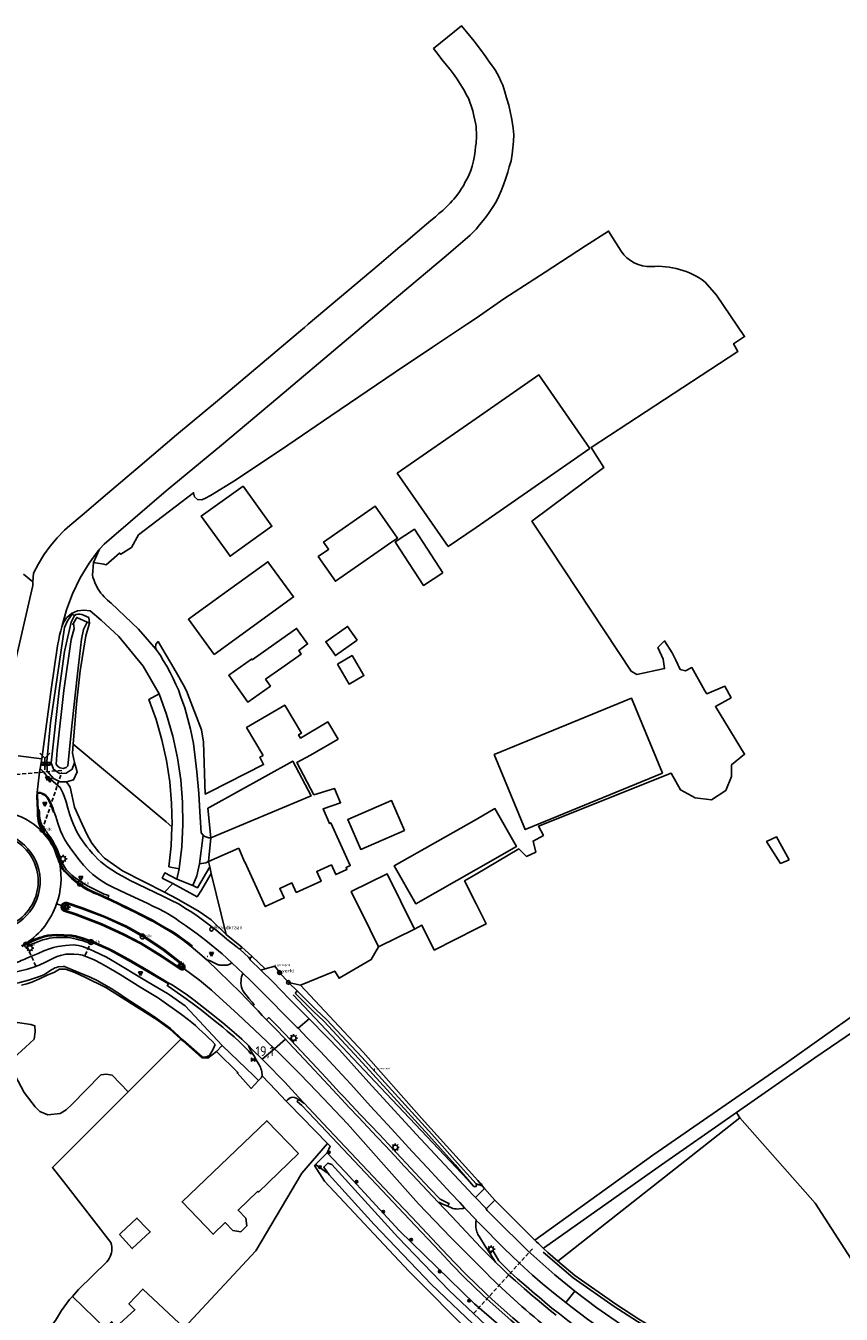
# Model space of a CAD drawing. Header units: metres. Extents: x 121613 to 124518, y 449573 to 453879.
# Tile 70 of 71: x 122886 to 123092, y 452307 to 452632. Entities that reach past the tile are written whole.
import ezdxf

# ---------------------------------------------------------------- set-up
doc = ezdxf.new("R2010")
doc.units = ezdxf.units.M
doc.header["$LTSCALE"] = 4
doc.linetypes.add('STIPPELFIJN', pattern=[0.375, 0.25, -0.125])
doc.layers.get('0').update_dxf_attribs({"linetype": 'CONTINUOUS'})
for name, color, linetype in [('G_BTD', 3, 'CONTINUOUS'), ('G_OTD', 32, 'CONTINUOUS'), ('G_OWG', 6, 'CONTINUOUS'), ('G_OWT', 6, 'CONTINUOUS'), ('G_WGD', 7, 'CONTINUOUS'), ('G_WGI', 1, 'CONTINUOUS'), ('G_WTD', 5, 'CONTINUOUS'), ('LKWDUP', 5, 'CONTINUOUS'), ('LSHD', 3, 'CONTINUOUS'), ('LVGO', 3, 'CONTINUOUS'), ('PPALHM', 10, 'CONTINUOUS'), ('PVGO', 102, 'CONTINUOUS')]:
    doc.layers.add(name, color=color, linetype=linetype)
for name, color, linetype, true_color in [('PBRD', 7, 'CONTINUOUS', 0xbd2877), ('PPAL', 7, 'CONTINUOUS', 0xbd2877), ('PPUT', 7, 'CONTINUOUS', 0xbd2877)]:
    doc.layers.add(name, color=color, linetype=linetype, true_color=true_color)
doc.styles.add('ISO', font='ISO')
doc.styles.get("Standard").update_dxf_attribs({"font": 'ISO'})
doc.linetypes.add('HAAG', pattern='A,0.25,-0.25,[151,BLOK.SHX,S=0.25,R=0,X=0,Y=0],-0.25,0.25', length=1)

# ---------------------------------------------------------------- blocks, each defined once
blk = doc.blocks.new('kolk')
at = {"color": 0}
blk.add_circle((0, 0), 0.6, dxfattribs=at)
at = {"color": 0, "linetype": 'Continuous', "style": 'ISO'}
blk.add_attdef('KOLK', (-0.04, -0.26), '', height=0.8, dxfattribs=at)
blk = doc.blocks.new('brandkraan')
at = {"color": 0}
blk.add_circle((0, 0), 0.45, dxfattribs=at)
at = {"color": 0, "style": 'ISO'}
blk.add_attdef('BRANDKRAAN', (0.7, 0), '', height=0.9, dxfattribs=at)
blk = doc.blocks.new('boom')
at = {"color": 0}
for radius in [0.315, 0.225, 0.135]:
    blk.add_circle((0, 0), radius, dxfattribs=at)
blk = doc.blocks.new('lichtmast')
at = {"color": 0}
for p, q in [((-0.6, 0), (-1, 0)), ((-0.71, 0.71), (-0.42, 0.42)), ((0, 0.6), (0, 1)), ((0.42, 0.42), (0.71, 0.71)), ((0.6, 0), (1, 0)), ((-0.42, -0.42), (-0.71, -0.71)), ((0, -0.6), (0, -1)), ((0.42, -0.42), (0.71, -0.71))]:
    blk.add_line(p, q, dxfattribs=at)
blk.add_circle((0, 0), 0.6, dxfattribs=at)
blk = doc.blocks.new('verkeersbord')
at = {"color": 0}
for p, q in [((0.5, 0.32), (-0.5, 0.32)), ((-0.5, 0.32), (0, -0.6)), ((0, -0.6), (0.5, 0.32))]:
    blk.add_line(p, q, dxfattribs=at)
blk = doc.blocks.new('verkeersbord-pl')
at = {"linetype": 'Continuous'}
blk.add_circle((0, 0), 0.03, dxfattribs=at)
blk = doc.blocks.new('grensmarkering')
at = {"linetype": 'ByBlock', "lineweight": -2}
h = blk.add_hatch(color=0, dxfattribs=at)
h.dxf.hatch_style = 1
h.paths.add_polyline_path([(0.09, 0.55, 0.219912), (0.05, 0.61, -0.457379), (0.04, 0.66, 2.245674), (-0.04, 0.66, -0.457379), (-0.05, 0.61, 0.219912), (-0.09, 0.55), (-0.15, 0.04), (-0.18, 0.04), (-0.18, 0.01, 0.018367), (-0.1, 0, -0.954633), (0.1, 0, 0.018367), (0.18, 0.01), (0.18, 0.04), (0.15, 0.04)])
at = {"linetype": 'ByBlock', "lineweight": -2, "true_color": 0x681648}
h = blk.add_hatch(color=219, dxfattribs=at)
h.dxf.hatch_style = 1
h.paths.add_polyline_path([(0.1, 0, 1), (-0.1, 0, 1)])
at = {"linetype": 'ByBlock', "lineweight": -2}
h = blk.add_hatch(color=0, dxfattribs=at)
h.dxf.hatch_style = 1
h.paths.add_polyline_path([(0.18, -0.04, -0.022381), (0.08, -0.06, -0.528879), (-0.08, -0.06, -0.022381), (-0.18, -0.04), (-0.18, -0.13, 0.083333), (0.18, -0.13)])
at = {"color": 0, "linetype": 'ByBlock', "lineweight": -2}
blk.add_attdef('GRENSMARKERING', (0.5, 0.35), '', height=0.5, dxfattribs=at)
blk = doc.blocks.new('verklikker')
at = {"color": 0}
blk.add_circle((0, 0), 0.45, dxfattribs=at)
at = {"color": 0, "style": 'ISO'}
blk.add_attdef('VERKLIKKER', (0.7, 0), '', height=0.9, dxfattribs=at)
blk = doc.blocks.new('plaatsnaam')
at = {"color": 0}
blk.add_line((-0.69, 0), (0.69, 0), dxfattribs=at)
for points in [[(-1.05, 0.35), (1.05, 0.35), (1.05, -0.35), (-1.05, -0.35)], [(-0.99, 0.29), (0.99, 0.29), (0.99, -0.29), (-0.99, -0.29)]]:
    blk.add_lwpolyline(points, close=True, dxfattribs=at)
blk = doc.blocks.new('verkeersteller')
at = {"color": 0}
blk.add_circle((0, 0), 0.45, dxfattribs=at)
blk = doc.blocks.new('kilometerpaal')
at = {"color": 0}
for p, q in [((-0.44, 0.44), (0.44, -0.44)), ((-0.44, -0.44), (-0.44, 0.44)), ((0.44, 0.44), (-0.44, -0.44)), ((0.44, -0.44), (0.44, 0.44))]:
    blk.add_line(p, q, dxfattribs=at)
at = {"color": 0, "style": 'ISO'}
blk.add_attdef('KILOMETERPAAL', (0.59, 0.87), '', height=2.5, dxfattribs=at)
blk = doc.blocks.new('wegwijzer')
at = {"color": 0}
for q in [(-0.42, 1.42), (0.42, 1.42), (0, 0)]:
    blk.add_line((0, 1), q, dxfattribs=at)

msp = doc.modelspace()

# ---------------------------------------------------------------- linework, layer by layer
at = {"layer": 'G_BTD', "linetype": 'Continuous', "transparency": 33554687}
for points in [[(122898.212, 452483.626), (122898.743, 452483.303)], [(122923.343, 452430.017), (122923.367, 452430.598), (122923.245, 452435.98), (122922.776, 452441.354), (122921.961, 452446.686), (122920.807, 452451.944), (122919.325, 452457.096), (122917.527, 452462.111), (122920.105, 452463.52)], [(122923.343, 452430.017), (122921.886, 452431.237), (122898.451, 452450.882)], [(122896.722, 452441.319), (122898.526, 452441.887), (122899.462, 452443.856), (122898.77, 452446.177)], [(122923.343, 452430.017), (122923.144, 452425.242), (122922.583, 452419.944), (122925.193, 452419.414)], [(123078.909, 452421.67), (123076.792, 452420.788), (123073.264, 452426.256), (123075.734, 452427.491), (123078.909, 452421.67)], [(122921.504, 452413.487), (122923.542, 452415.667)], [(122975.391, 452399.736), (122975.43, 452399.755), (122984.473, 452404.221)], [(123118.189, 452398.762), (123114.24, 452396.03), (123078.28, 452370.49), (123044.56, 452347.23), (123014.825, 452325.771)], [(122955.751, 452390.077), (122971.552, 452373.198), (122986.245, 452356.507), (123000.42, 452340.777)], [(122860.989, 452384.448), (122868.29, 452381.588), (122876.535, 452380.244), (122884.421, 452380.692), (122887.736, 452380.154), (122888.812, 452379.795), (122888.902, 452378.272), (122888.633, 452376.48), (122886.392, 452374.419), (122883.525, 452371.73), (122883.614, 452369.49), (122883.793, 452367.249), (122886.124, 452363.038), (122888.902, 452359.363), (122890.067, 452358.198), (122892.038, 452357.392), (122895.164, 452357.687), (122896.641, 452358.655), (122898.131, 452360.007), (122905.391, 452367.429), (122906.735, 452367.608), (122908.258, 452367.339), (122912.342, 452363.175)], [(123017.023, 452323.695), (123017.11, 452323.82), (123017.23, 452323.94), (123045.88, 452344.21), (123065.63, 452357.983)], [(123066.545, 452356.618), (123020.626, 452320.503)], [(123000.42, 452340.777), (123001.269, 452339.939), (123001.442, 452339.721), (123001.586, 452339.483)], [(122877.11, 452280.85), (122871.98, 452286.08), (122872.29, 452286.28), (122879.28, 452291.9), (122883.86, 452295.81), (122888.16, 452299.95), (122890.03, 452301.48), (122892.03, 452303.06), (122893.97, 452305.5), (122895.53, 452308.05), (122897.53, 452310.78), (122898.241, 452311.59)]]:
    msp.add_lwpolyline(points, dxfattribs=at)
at = {"layer": 'G_OTD', "linetype": 'Continuous', "transparency": 33554687}
for points in [[(123036.549, 452575.178), (123035.412, 452576.993), (123033.396, 452580.212), (123027.612, 452576.527), (123017.41, 452569.9), (123006.98, 452563.12), (123000, 452558.28), (122997.88, 452556.81), (122989.31, 452551.12), (122979.64, 452544.63), (122963.42, 452533.66), (122952.56, 452526.28), (122939.35, 452517.44), (122933.06, 452513.58), (122931.76, 452512.87), (122930.855, 452512.415), (122929.806, 452512.554), (122929.069, 452513.201), (122928.795, 452514.224), (122914.925, 452503.611), (122913.128, 452500.456), (122910.444, 452498.713), (122910.127, 452499.037), (122906.78, 452496.08), (122906.132, 452496.196), (122903.535, 452496.663)], [(123057.645, 452464.324), (123054.409, 452470.149), (123052.8, 452469.359), (123051.501, 452469.628), (123050.347, 452472.008), (123049.441, 452473.878), (123047.553, 452476.898), (123045.833, 452475.178), (123047.178, 452472.263), (123047.553, 452469.886), (123040.542, 452468.431), (123039.086, 452469.225), (123018.775, 452500), (123014.109, 452507.07), (123032.223, 452520.613), (123029.046, 452525.664), (123066.031, 452549.899), (123064.909, 452551.801), (123067.702, 452553.615), (123060.648, 452564.025), (123057.732, 452567.379)], [(123028.706, 452525.441), (123000, 452505.497), (122993.017, 452500.645), (122980.151, 452519.165), (123000, 452532.955), (123015.84, 452543.958), (123028.706, 452525.441)], [(122936.724, 452500), (122930.746, 452508.359), (122941.287, 452515.894), (122948.524, 452505.778), (122940.446, 452500), (122937.983, 452498.239), (122936.724, 452500)], [(122962.823, 452499.96), (122962.795, 452500), (122961.555, 452501.783), (122974.596, 452510.847), (122980.19, 452502.801), (122978.48, 452501.612), (122976.161, 452500), (122964.564, 452491.94), (122960.239, 452498.163), (122962.823, 452499.96)], [(122991.618, 452494.066), (122986.736, 452490.884), (122980.797, 452500), (122979.598, 452501.84), (122984.481, 452505.021), (122987.752, 452500), (122991.618, 452494.066)], [(122933.976, 452473.427), (122927.504, 452482.345), (122936.047, 452488.545), (122947.527, 452496.856), (122953.988, 452487.954), (122933.976, 452473.427)], [(122946.946, 452467.218), (122948.174, 452465.481), (122942.449, 452461.437), (122937.646, 452468.234), (122943.402, 452472.302), (122943.536, 452472.113), (122952.491, 452478.447), (122954.756, 452480.017), (122957.553, 452476.106), (122955.322, 452474.44), (122955.936, 452473.572), (122951.053, 452470.121), (122946.946, 452467.218)], [(122970.069, 452477.063), (122964.532, 452473.189), (122962.102, 452476.663), (122967.639, 452480.537), (122970.069, 452477.063)], [(122919.346, 452474.702), (122919.16, 452475.18), (122919.32, 452476.08), (122919.837, 452476.702), (122921.62, 452473.72), (122923.26, 452471.03), (122924.74, 452468.4), (122925.85, 452466.44), (122926.62, 452465.1), (122927.17, 452463.89), (122927.28, 452463.602), (122930.777, 452454.461), (122931.333, 452451.323), (122931.736, 452438.262), (122932.923, 452438.86), (122946.456, 452445.682), (122945.527, 452447.525), (122946.331, 452447.949)], [(122965.058, 452470.996), (122968.772, 452473.177), (122971.721, 452468.154), (122968.008, 452465.974), (122965.058, 452470.996)], [(123057.645, 452464.324), (123058.144, 452463.552), (123062.725, 452465.437), (123064.313, 452462.527), (123060.344, 452460.329), (123067.718, 452448.281), (123064.411, 452445.635), (123064.411, 452442.725), (123062.956, 452439.153), (123059.384, 452436.772), (123055.202, 452437.269), (123051.579, 452439.285), (123049.198, 452443.519), (123015.751, 452430.165), (123016.996, 452427.844), (123014.364, 452426.408), (123015.056, 452423.611), (123012.763, 452422.552), (123010.752, 452424.437), (123000, 452418.069), (122997.126, 452416.367), (123000, 452410.618), (123002.549, 452405.519), (123000, 452404.231), (122989.453, 452398.904), (122986.366, 452405.156), (122984.473, 452404.221)], [(123046.981, 452443.541), (123012.401, 452429.293), (123004.608, 452448.198), (123039.186, 452462.446), (123046.981, 452443.541)], [(122946.331, 452447.949), (122942.157, 452455.014), (122951.801, 452460.711), (122955.975, 452453.645), (122955.279, 452453.234), (122955.777, 452452.39), (122962.673, 452456.444), (122965.208, 452452.132)], [(122965.208, 452452.132), (122958.313, 452448.077), (122954.844, 452446.225), (122959.135, 452438.069), (122964.315, 452439.693), (122965.857, 452436.081), (122961.447, 452434.526), (122963.036, 452430.858), (122963.382, 452431.015), (122968.289, 452420.203), (122967.243, 452419.729), (122967.464, 452419.242), (122964.65, 452417.964), (122963.554, 452420.38), (122959.836, 452418.693), (122960.932, 452416.277), (122954.668, 452413.435), (122953.572, 452415.85), (122950.531, 452414.47), (122951.627, 452412.055), (122946.846, 452409.885), (122941.718, 452421.184), (122941.643, 452421.149), (122940.178, 452424.594)], [(122933.13, 452427.22), (122958.418, 452437.77), (122953.786, 452446.57), (122932.891, 452434.993), (122932.363, 452434.7), (122933.13, 452427.22)], [(122981.948, 452429.085), (122970.927, 452424.312), (122967.672, 452431.827), (122978.702, 452436.604), (122981.948, 452429.085)], [(123000, 452419.236), (122984.8, 452410.609), (122979.372, 452420.176), (123000, 452431.883), (123004.768, 452434.588), (123010.195, 452425.021), (123000, 452419.236)], [(122932.552, 452421.227), (122940.178, 452424.594)], [(122932.861, 452419.944), (122929.753, 452414.649), (122928.639, 452415.221)], [(122932.861, 452419.944), (122932.552, 452421.227)], [(122932.861, 452419.944), (122933.27, 452418.251)], [(122923.542, 452415.667), (122920.904, 452417.091), (122921.531, 452418.39), (122924.56, 452416.756)], [(122923.542, 452415.667), (122929.664, 452412.363), (122930.829, 452413.999), (122933.27, 452418.251)], [(122936.986, 452402.845), (122933.27, 452418.251)], [(122975.391, 452399.736), (122973.296, 452403.979), (122968.524, 452413.645), (122977.606, 452418.129), (122984.473, 452404.221)], [(122975.391, 452399.736), (122973.591, 452396.517), (122965.473, 452391.795), (122964.403, 452393.634), (122955.751, 452390.077)], [(123065.63, 452357.983), (123085.4, 452371.77), (123117.04, 452393.22), (123118, 452393.857)], [(122955.751, 452390.077), (122952.699, 452390.762)], [(122925.625, 452376.44), (122912.342, 452363.175)], [(122945.183, 452366.006), (122943.324, 452364.016), (122939.75, 452367.919), (122940.002, 452368.001), (122934.59, 452373.326)], [(122912.342, 452363.175), (122909.859, 452360.695), (122897.952, 452348.804), (122893.208, 452344.066), (122896.58, 452339.78), (122907.9, 452325.19), (122908.07, 452324.59), (122908.15, 452324.09), (122908.18, 452323.58), (122908.15, 452323.07), (122908.08, 452322.57), (122907.94, 452322.08), (122907.76, 452321.61), (122907.53, 452321.16), (122907.25, 452320.73), (122906.93, 452320.34), (122899.76, 452313.32), (122898.241, 452311.59)], [(123065.63, 452357.983), (123066.545, 452356.618)], [(122955.25, 452347.578), (122945.145, 452337.901), (122944.978, 452338.078), (122940.032, 452333.339), (122941.969, 452331.317), (122942.214, 452329.336), (122940.704, 452327.891), (122938.717, 452328.215), (122936.801, 452330.215), (122933.718, 452327.265), (122925.916, 452335.412), (122947.298, 452355.883), (122955.25, 452347.578)], [(123066.545, 452356.618), (123085.495, 452335.071), (123096.138, 452318.544), (123107.301, 452302.709), (123090.046, 452282.335)], [(122898.241, 452311.59), (122906.578, 452303.512), (122908.146, 452305.17), (122909.222, 452303.825), (122914.016, 452308.216), (122912.492, 452309.695), (122915.987, 452313.414), (122926.383, 452303.646), (122944.485, 452323.092), (122956.045, 452342.628), (122962.553, 452350.148)], [(122910.09, 452327.228), (122910.449, 452327.561), (122914.5, 452331.323), (122917.004, 452328.741), (122917.86, 452327.858), (122913.345, 452323.658), (122910.09, 452327.228)]]:
    msp.add_lwpolyline(points, dxfattribs=at)
for points in [[(123044.179, 452571.267, -0.2617499), (123036.549, 452575.178)], [(123057.732, 452567.379, 0.1845937), (123044.179, 452571.267)]]:
    msp.add_lwpolyline(points, format="xyb", dxfattribs=at)
at = {"layer": 'G_OWG', "linetype": 'Continuous', "transparency": 33554687}
for points in [[(122885.912, 452493.714), (122888.3, 452491.777)], [(122898.212, 452483.626), (122897.003, 452481.922), (122896.238, 452480.255), (122892.741, 452456.184), (122891.776, 452446.508), (122891.867, 452444.071), (122893.48, 452442.166), (122895.129, 452441.319), (122896.722, 452441.319)], [(122897.989, 452483.762), (122898.212, 452483.626)], [(122893.649, 452433.691), (122893.453, 452433.712), (122893.181, 452434.578), (122892.963, 452435.207), (122892.367, 452436.421), (122892.138, 452436.891), (122891.861, 452437.299), (122891.605, 452437.582), (122891.181, 452437.949), (122890.829, 452438.183), (122890.457, 452438.378), (122890.122, 452438.472), (122889.799, 452438.513), (122889.536, 452438.485), (122889.49, 452438.349), (122889.459, 452437.942), (122889.599, 452434.244), (122889.687, 452434.252)], [(122898.808, 452434.961), (122897.666, 452439.964), (122896.722, 452441.319)], [(122889.687, 452434.252), (122889.658, 452433.56), (122889.678, 452432.993), (122889.765, 452432.192), (122889.858, 452431.671), (122890.034, 452430.965), (122890.359, 452430.029), (122890.623, 452429.438), (122890.906, 452428.931), (122891.223, 452428.49), (122891.594, 452428.036), (122892.183, 452427.309), (122892.625, 452426.694), (122893.2, 452425.781), (122893.638, 452424.97), (122894.11, 452423.931), (122894.417, 452423.111)], [(122889.687, 452434.252), (122889.877, 452434.264), (122889.915, 452433.615), (122889.983, 452432.737), (122890.032, 452432.21), (122890.295, 452431.117), (122890.657, 452430.229), (122890.95, 452429.61), (122891.292, 452429.151), (122891.702, 452428.703), (122892.122, 452428.088), (122892.63, 452427.483), (122893.237, 452426.572), (122893.568, 452425.957), (122893.891, 452425.303), (122894.291, 452424.513), (122894.653, 452423.691), (122894.887, 452422.939), (122895.141, 452422.207), (122895.454, 452421.358), (122895.904, 452420.486), (122896.255, 452419.891), (122896.685, 452419.257), (122897.095, 452418.827), (122897.495, 452418.369), (122898.102, 452417.83), (122898.619, 452417.381), (122899.664, 452416.669), (122901.023, 452415.73), (122902.058, 452415.135), (122903.358, 452414.45), (122904.393, 452413.933), (122905.232, 452413.543), (122906.296, 452413.055), (122907.4, 452412.645), (122907.185, 452411.996)], [(122921.504, 452413.487), (122910.855, 452418.885), (122906.352, 452422.124), (122904.951, 452423.567), (122903.158, 452425.847), (122902.064, 452427.807), (122900.686, 452430.657), (122898.808, 452434.961)], [(122905.129, 452412.962), (122904.566, 452413.211), (122903.374, 452413.713), (122902.211, 452414.282), (122901.373, 452414.745), (122900.601, 452415.249), (122899.806, 452415.838), (122899.129, 452416.377), (122898.483, 452416.925), (122897.608, 452417.721), (122897.078, 452418.219), (122896.766, 452418.535), (122896.422, 452418.882), (122896.327, 452418.997), (122896.034, 452419.353), (122895.764, 452419.804), (122895.264, 452420.8), (122894.923, 452421.634), (122894.417, 452423.111)], [(122907.185, 452411.996), (122905.129, 452412.962)], [(122921.504, 452413.487), (122924.528, 452411.955), (122930.181, 452408.681), (122933.225, 452406.522), (122936.986, 452402.845)], [(122907.185, 452411.996), (122907.947, 452411.638)], [(122907.947, 452411.638), (122912.435, 452409.5), (122918.324, 452406.513), (122920.284, 452405.406), (122922.06, 452404.378), (122923.721, 452403.408), (122924.85, 452402.678), (122926.172, 452401.701), (122927.329, 452400.822), (122928.401, 452400.008), (122928.216, 452399.814)], [(122936.986, 452402.845), (122940.944, 452399.633)], [(122903.083, 452401.19), (122902.791, 452400.572), (122901.595, 452400.966), (122900.738, 452401.32), (122900.195, 452401.431), (122899.306, 452401.64), (122898.541, 452401.872), (122897.861, 452401.987), (122896.887, 452402.096), (122896.184, 452402.096), (122895.244, 452402.12), (122894.209, 452402.081), (122893.25, 452402.027), (122892.509, 452401.904), (122891.597, 452401.687), (122890.762, 452401.51), (122889.533, 452400.977), (122887.144, 452400.085), (122886.653, 452400.667)], [(122943.513, 452397.382), (122946.822, 452394.146)], [(122946.822, 452394.146), (122945.735, 452393.848)], [(122946.822, 452394.146), (122949.29, 452394.824)], [(122949.29, 452394.824), (122950.568, 452393.175), (122952.699, 452390.762)], [(122943.687, 452372.838), (122943.135, 452372.817), (122942.716, 452373.39), (122940.337, 452375.764), (122938.995, 452376.996), (122937.296, 452378.445), (122936.134, 452379.472), (122933.938, 452381.26), (122930.765, 452383.765), (122928.415, 452385.554), (122926.37, 452387.064), (122922.355, 452389.844), (122922.167, 452389.974), (122922.481, 452390.38)], [(122922.481, 452390.38), (122922.558, 452390.494)], [(122922.599, 452390.578), (122922.558, 452390.494)], [(122955.043, 452388.458), (122952.699, 452390.762)], [(122947.172, 452381.291), (122947.744, 452381.911), (122947.851, 452381.805), (122949.85, 452379.817), (122953.308, 452376.225), (122958.6, 452370.546), (122962.233, 452366.663), (122965.575, 452363.038), (122966.688, 452361.878), (122968.625, 452359.829), (122970.989, 452357.323), (122973.315, 452354.808), (122975.63, 452352.389), (122977.855, 452350.023), (122981.05, 452346.613), (122982.455, 452345.124), (122984.561, 452342.857), (122988.374, 452338.765), (122990.962, 452336.064), (122991.127, 452335.993), (122992.966, 452335.126), (122993.208, 452335.004), (122992.889, 452334.307)], [(122945.183, 452366.006), (122944.017, 452367.195), (122940.028, 452371.016), (122936.038, 452374.838)], [(122946.073, 452367.222), (122945.863, 452366.734), (122945.183, 452366.006)], [(122952.834, 452360.167), (122952.137, 452360.842)], [(123018.337, 452298.715), (123017.852, 452298.121), (123014.993, 452300.294), (123012.23, 452302.61), (123008.763, 452305.561), (123003.555, 452310.208), (123001.727, 452311.907), (122997.031, 452316.471), (122994.003, 452319.552), (122990.854, 452322.882), (122983.203, 452330.985), (122977.713, 452336.852), (122960.87, 452354.664), (122956.117, 452359.76), (122954.914, 452360.715), (122955.229, 452361.236)], [(122962.553, 452350.148), (122952.834, 452360.167)], [(122962.553, 452350.148), (122963.188, 452349.493), (122962.471, 452347.774)], [(122999.999, 452339.947), (123001.586, 452339.483)], [(123002.101, 452338.753), (123001.586, 452339.483)], [(123014.825, 452325.771), (123004.726, 452335.835)], [(123014.825, 452325.771), (123015.275, 452325.346)], [(123015.275, 452325.346), (123015.725, 452324.921), (123016.412, 452324.272)], [(123003.387, 452322.655), (123004.203, 452323.116), (123005.717, 452320.554), (123007.09, 452319.166), (123008.616, 452317.686), (123010.471, 452316.053), (123012.598, 452314.121), (123014.735, 452312.284), (123015.878, 452311.347), (123018.053, 452309.539), (123019.151, 452308.631), (123021.031, 452307.148), (123023.122, 452305.534), (123024.601, 452304.427), (123026.951, 452302.688), (123029.227, 452301.036), (123032.239, 452299.005), (123036.606, 452296.163), (123037.245, 452295.765)], [(123016.412, 452324.272), (123017.023, 452323.695)], [(123017.023, 452323.695), (123018.103, 452322.675), (123020.626, 452320.503)], [(123090.046, 452282.335), (123062.363, 452294.294), (123056.168, 452297.049), (123047.225, 452302.138), (123041.073, 452305.862), (123035.239, 452309.614), (123024.897, 452316.826), (123020.626, 452320.503)]]:
    msp.add_lwpolyline(points, dxfattribs=at)
at = {"layer": 'G_OWT', "linetype": 'Continuous', "transparency": 33554687}
for points in [[(122898.743, 452483.303), (122897.899, 452481.593), (122896.247, 452474.225), (122894.883, 452464.341), (122892.917, 452446.146), (122893.516, 452444.513), (122895.018, 452443.481), (122896.697, 452443.49), (122898.186, 452444.535), (122898.77, 452446.177)], [(122898.743, 452483.303), (122899.162, 452483.506), (122899.629, 452483.624), (122900.115, 452483.643), (122900.589, 452483.561), (122901.023, 452483.391), (122902.385, 452482.773), (122902.538, 452481.34), (122901.664, 452478.146), (122900.21, 452469.334), (122899.264, 452461.029), (122898.451, 452450.882)], [(122898.451, 452450.882), (122898.265, 452448.56), (122898.77, 452446.177)], [(122886.756, 452396.87), (122887.919, 452397.344), (122889.649, 452398.048), (122891.023, 452398.702), (122892.438, 452399.261), (122893.493, 452399.582), (122894.574, 452399.801), (122896.513, 452400.064), (122898.463, 452400.237)], [(122901.062, 452399.696), (122901.644, 452399.498), (122902.22, 452399.281), (122902.922, 452398.99), (122903.613, 452398.673), (122906.813, 452397.086), (122907.872, 452396.502), (122917.341, 452390.822), (122922.255, 452387.962), (122922.742, 452387.646), (122926.684, 452384.836), (122936.038, 452374.838)], [(122925.625, 452376.44), (122922.741, 452379.021), (122919.635, 452381.292), (122906.645, 452389.462), (122901.355, 452392.051), (122898.852, 452393.302), (122896.507, 452394.142), (122895.036, 452394.111), (122893.71, 452393.385), (122891.846, 452392.552), (122889.958, 452391.624), (122888.02, 452390.804), (122886.725, 452390.424), (122885.422, 452390.07)], [(122934.59, 452373.326), (122932.381, 452371.668), (122930.858, 452371.757), (122926.055, 452376.055), (122925.625, 452376.44)], [(122934.59, 452373.326), (122936.038, 452374.838)], [(122998.102, 452300.632), (122999.153, 452301.712), (122983.046, 452317.964), (122961.831, 452340.663), (122959.32, 452344.575), (122959.543, 452344.802), (122962.471, 452347.774)], [(122962.471, 452347.774), (122967.009, 452342.953), (122980.637, 452328.211), (122999.591, 452309.715), (123008.202, 452302.307), (123008.345, 452301.648), (123007.955, 452300.522)]]:
    msp.add_lwpolyline(points, dxfattribs=at)
for points in [[(122898.463, 452400.237, -0.0570216), (122901.062, 452399.696)], [(122882.948, 452395.434, 0.0404348), (122886.756, 452396.87)]]:
    msp.add_lwpolyline(points, format="xyb", dxfattribs=at)
at = {"layer": 'G_WGD', "linetype": 'Continuous', "transparency": 33554687}
for points in [[(122905.039, 452499.997), (122905.045, 452500.005), (122906.23, 452501.28), (122908.093, 452502.874), (122921.9, 452514.69), (122935.82, 452526.25), (122950.05, 452538.21), (122966.74, 452552.26), (122980.46, 452563.9), (122992.51, 452574.01), (122994.95, 452576.07), (122997.892, 452578.627), (122998.54, 452579.19), (122999.55, 452580.22), (123000, 452580.75), (123000.89, 452581.79), (123001.79, 452582.88), (123002.69, 452584.06), (123003.31, 452584.91), (123004.5, 452586.67), (123005.15, 452587.78), (123005.74, 452589.03), (123006.37, 452590.38), (123006.94, 452591.88), (123007.54, 452593.61), (123008, 452595.08), (123008.39, 452596.4), (123008.82, 452597.94), (123009.13, 452599.6), (123009.27, 452601.25), (123009.41, 452602.86), (123009.49, 452604.49), (123009.37, 452606.21), (123008.99, 452608.35), (123008.62, 452610.36), (123008.26, 452611.95), (123007.67, 452613.82), (123007.28, 452615.38), (123006.73, 452617.03), (123006.29, 452618.04), (123005.82, 452619.03), (123005.35, 452619.98), (123004.89, 452620.72), (123004.39, 452621.47), (123003.85, 452622.24), (123003.18, 452623.2), (123002.48, 452624.16), (123001.36, 452625.72), (123000, 452627.44), (122999.5, 452628.08), (122997.62, 452630.45), (122996.334, 452632.001), (122989.281, 452626.247), (122989.88, 452625.48), (122991.73, 452623.04), (122993.44, 452620.95), (122994.47, 452619.64), (122995.27, 452618.56), (122995.89, 452617.43), (122996.69, 452616.25), (122997.16, 452615.39), (122997.61, 452614.54), (122998.08, 452613.71), (122998.44, 452612.77), (122998.77, 452611.77), (122999.21, 452610.51), (122999.47, 452609.3), (122999.71, 452608.21), (122999.94, 452607.09), (123000, 452606.58), (123000.07, 452605.96), (123000.13, 452604.9), (123000.14, 452603.74), (123000.06, 452602.7), (123000, 452602.3), (122999.89, 452601.57), (122999.78, 452600.37), (122999.61, 452599.2), (122999.38, 452597.93), (122999.05, 452596.63), (122998.69, 452595.53), (122998.3, 452594.51), (122997.84, 452593.57), (122997.28, 452592.61), (122996.83, 452591.64), (122996.36, 452590.98), (122995.8, 452590.1), (122995.13, 452589.21), (122994.39, 452588.31), (122994.02, 452587.87), (122993.45, 452587.29), (122992.73, 452586.5), (122992.16, 452585.93), (122991.6, 452585.42), (122990.66, 452584.62), (122989.77, 452583.85), (122988.63, 452582.89), (122986.4, 452581.01), (122982.83, 452577.92), (122982.167, 452577.36), (122980.913, 452576.3), (122975.54, 452571.76), (122957.7, 452556.73), (122956.741, 452555.919), (122955.226, 452554.638), (122946.05, 452546.88), (122935.35, 452537.8), (122924.52, 452528.84), (122915.35, 452521.01), (122907.12, 452514.03), (122900.72, 452508.59), (122897.63, 452505.97), (122896.229, 452504.798), (122894.372, 452502.863), (122892.652, 452500.791), (122891.083, 452498.599), (122889.677, 452496.303), (122888.444, 452493.921)], [(122895.602, 452480.465), (122896.729, 452484.675), (122898.256, 452488.788), (122900.169, 452492.748), (122902.442, 452496.501), (122904.708, 452499.552), (122904.769, 452499.636), (122904.83, 452499.72), (122905.039, 452499.997)], [(122903.535, 452496.663), (122905.039, 452499.997)], [(122888.444, 452493.921), (122888.3, 452491.777)], [(122903.535, 452496.663), (122903.302, 452493.446)], [(122878.23, 452448.756), (122880.085, 452456.098), (122883.271, 452468.872), (122887.796, 452488.705), (122888.235, 452490.817), (122888.3, 452491.777)], [(122920.105, 452463.52), (122916.069, 452470.526), (122909.993, 452478.029), (122905.535, 452482.109), (122902.699, 452484.428), (122901.164, 452484.66), (122899.528, 452484.448), (122897.989, 452483.762)], [(122908.06, 452486.39), (122914.93, 452479.84), (122919.346, 452474.702)], [(122897.989, 452483.762), (122896.738, 452482.686), (122895.886, 452481.388), (122895.602, 452480.465)], [(122895.602, 452480.465), (122895.299, 452479.394), (122895.029, 452478.314), (122894.906, 452477.771), (122894.791, 452477.226), (122894.71, 452476.792), (122894.587, 452476.132), (122894.416, 452475.032), (122892.95, 452465.202), (122890.526, 452447.173)], [(122919.346, 452474.702), (122920.46, 452473.18), (122921.17, 452471.92), (122922.04, 452470.47), (122922.89, 452468.93), (122923.63, 452467.37), (122924.32, 452465.91), (122924.96, 452464.52), (122925.523, 452462.922), (122926.561, 452459.971), (122928.017, 452454.661), (122928.801, 452451.01), (122929.585, 452443.885), (122930.123, 452438.396), (122930.414, 452433.736), (122930.728, 452428.449), (122931.196, 452427.895)], [(122920.105, 452463.52), (122921.996, 452458.28), (122923.548, 452452.891), (122924.746, 452447.388), (122925.579, 452441.805), (122926.039, 452436.179), (122926.125, 452430.548), (122925.841, 452424.947), (122925.193, 452419.414)], [(122890.526, 452447.173), (122884.609, 452447.935)], [(122890.16, 452444.678), (122890.526, 452447.173)], [(122890.16, 452444.678), (122889.974, 452443.767), (122889.331, 452438.658)], [(122890.16, 452444.678), (122890.409, 452444.49), (122890.839, 452443.947), (122891.353, 452443.32), (122891.839, 452442.768), (122892.904, 452441.824), (122894.026, 452440.907), (122894.671, 452440.318), (122895.157, 452439.878), (122895.53, 452439.242), (122895.848, 452438.568), (122896.194, 452437.698), (122896.652, 452436.267), (122897.105, 452434.691), (122897.628, 452433.016), (122898.03, 452431.847), (122898.507, 452430.612), (122898.918, 452429.658), (122899.46, 452428.536), (122900.235, 452427.338), (122901.198, 452425.888), (122901.889, 452424.953), (122902.544, 452424.205), (122903.31, 452423.307), (122903.88, 452422.717), (122904.693, 452421.875), (122905.45, 452421.193), (122906.179, 452420.594), (122907.038, 452419.939), (122908.216, 452419.135), (122909.646, 452418.227), (122910.711, 452417.647), (122911.599, 452417.142), (122912.849, 452416.48), (122921.035, 452412.514), (122922.922, 452411.569), (122925.146, 452410.456), (122926.782, 452409.427), (122928.361, 452408.445), (122929.668, 452407.535), (122932.418, 452405.573), (122934.424, 452404.018), (122937.067, 452401.789), (122937.283, 452401.613), (122939.743, 452399.616), (122940.033, 452399.41), (122940.36, 452399.261), (122940.561, 452399.073)], [(122889.331, 452438.658), (122889.27, 452437.625), (122889.423, 452434.139)], [(122893.649, 452433.691), (122893.587, 452433.889), (122893.364, 452434.587), (122893.136, 452435.206), (122892.879, 452435.818), (122892.551, 452436.531), (122892.296, 452437.02), (122892.165, 452437.258), (122892.102, 452437.363), (122891.878, 452437.633), (122891.593, 452437.931), (122891.224, 452438.19), (122890.823, 452438.406), (122890.547, 452438.516), (122890.16, 452438.612), (122889.793, 452438.645), (122889.331, 452438.658)], [(122893.649, 452433.691), (122894.036, 452432.561), (122894.609, 452430.944), (122895.258, 452429.026), (122895.754, 452427.869), (122896.366, 452426.74), (122897.086, 452425.531), (122898.094, 452424.147), (122899.929, 452421.658), (122901.051, 452420.345), (122902.273, 452419.009), (122903.397, 452417.982), (122905.038, 452416.728), (122906.917, 452415.557), (122908.408, 452414.749), (122911.762, 452413.176), (122917.095, 452410.723), (122918.718, 452409.94), (122919.828, 452409.39), (122921.64, 452408.472), (122922.241, 452408.112), (122922.674, 452407.855), (122923.313, 452407.473), (122924.123, 452406.955), (122925.275, 452406.137), (122926.797, 452405.129), (122929.716, 452403.022), (122931.922, 452401.297), (122936.019, 452398.002), (122938.467, 452395.731)], [(122890.608, 452428.922), (122891.166, 452428.144)], [(122930.327, 452420.693), (122931.196, 452427.895)], [(122933.13, 452427.22), (122932.65, 452427.25), (122932.16, 452427.35), (122931.62, 452427.56), (122931.196, 452427.895)], [(122932.552, 452421.227), (122933.13, 452427.22)], [(122894.18, 452423.03), (122894.502, 452422.088)], [(122895.804, 452419.242), (122896.24, 452418.71), (122896.985, 452417.958), (122897.763, 452417.239)], [(122924.56, 452416.756), (122925.193, 452419.414)], [(122930.327, 452420.693), (122929.59, 452417.608), (122928.639, 452415.221)], [(122932.552, 452421.227), (122931.852, 452420.924), (122930.327, 452420.693)], [(122924.56, 452416.756), (122928.639, 452415.221)], [(122904.637, 452412.917), (122907.362, 452411.633)], [(122894.279, 452410.54), (122895.481, 452410.119)], [(122896.846, 452410.878), (122900.782, 452409.572), (122906.41, 452407.412), (122911.888, 452404.92), (122916.259, 452402.468), (122921.259, 452399.126), (122926.41, 452395.149)], [(122925.575, 452393.998), (122920.584, 452397.316), (122915.517, 452400.467), (122911.015, 452402.797), (122905.562, 452405.303), (122899.006, 452407.781), (122896.149, 452408.708)], [(122918.735, 452406.015), (122923.354, 452403.34), (122924.238, 452402.795), (122926.256, 452401.344), (122928.216, 452399.814)], [(122903.083, 452401.19), (122901.065, 452401.888), (122899.013, 452402.481), (122898.54, 452402.582), (122898.06, 452402.637), (122896.111, 452402.746), (122894.16, 452402.809), (122893.063, 452402.777), (122891.975, 452402.636)], [(122885.39, 452400.018), (122886.653, 452400.667)], [(122922.599, 452390.578), (122917.874, 452393.414), (122913.116, 452396.193), (122908.719, 452398.625), (122907.48, 452399.245), (122904.19, 452400.733), (122903.083, 452401.19)], [(122932.187, 452396.334), (122930.852, 452397.561), (122928.216, 452399.814)], [(122940.944, 452399.633), (122940.561, 452399.073)], [(122940.944, 452399.633), (122943.513, 452397.382)], [(122932.187, 452396.334), (122932.503, 452396.393), (122932.974, 452396.168), (122933.647, 452395.83), (122934.298, 452395.499), (122934.673, 452395.336), (122934.983, 452395.23), (122935.249, 452395.171), (122935.538, 452395.129), (122935.944, 452395.086), (122936.458, 452395.071), (122936.723, 452395.072), (122936.95, 452395.093), (122937.273, 452395.136), (122937.543, 452395.208), (122937.93, 452395.375), (122938.263, 452395.578), (122938.467, 452395.731)], [(122943.843, 452384.878), (122940.588, 452388.218), (122935.065, 452393.566), (122932.187, 452396.334)], [(122940.561, 452399.073), (122942.603, 452397.165), (122942.893, 452396.8), (122942.964, 452396.675)], [(122943.513, 452397.382), (122942.964, 452396.675)], [(122945.735, 452393.848), (122943.089, 452396.454), (122942.964, 452396.675)], [(122926.46, 452394.197), (122930.263, 452391.368), (122933.309, 452388.801), (122940.04, 452382.692), (122945.595, 452377.423), (122949.16, 452374.027)], [(122938.467, 452395.731), (122941.264, 452393.026)], [(122943.843, 452384.878), (122944.054, 452385.13), (122943.544, 452385.751), (122942.71, 452386.73), (122942.27, 452387.263), (122941.708, 452387.927), (122941.509, 452388.204), (122941.224, 452388.712), (122941.065, 452389.056), (122940.878, 452389.526), (122940.799, 452389.978), (122940.728, 452390.666), (122940.753, 452391.264), (122940.812, 452391.693), (122940.906, 452392.155), (122941.023, 452392.556), (122941.15, 452392.842), (122941.264, 452393.026)], [(122955.124, 452379.189), (122954.907, 452379.411), (122951.078, 452383.261), (122948.82, 452385.515), (122943.108, 452391.276), (122941.264, 452393.026)], [(122945.735, 452393.848), (122948.755, 452390.872), (122952.99, 452386.546), (122957.898, 452381.589)], [(122922.599, 452390.578), (122923.255, 452390.201), (122926.886, 452387.786), (122928.948, 452386.264), (122931.309, 452384.467), (122934.493, 452381.952), (122936.708, 452380.149), (122937.878, 452379.115), (122939.583, 452377.661), (122940.944, 452376.411), (122942.617, 452374.812)], [(122947.172, 452381.291), (122946.115, 452382.412), (122945.115, 452383.577), (122943.843, 452384.878)], [(122951.936, 452376.429), (122949.246, 452379.223), (122947.244, 452381.214), (122947.172, 452381.291)], [(122957.898, 452381.589), (122955.124, 452379.189)], [(122999.906, 452336.497), (122999.67, 452336.672), (122999.243, 452337.099), (122984.929, 452352.455), (122972.937, 452365.519), (122965.554, 452373.741), (122962.377, 452377.006), (122957.898, 452381.589)], [(122955.124, 452379.189), (122957.449, 452376.807), (122960.744, 452373.436), (122968.42, 452365.104), (122973.426, 452359.574), (122978.724, 452353.845), (122983.925, 452348.099), (122987.784, 452343.974), (122993.671, 452337.622), (122995.92, 452335.263), (122997.11, 452333.884)], [(122942.617, 452374.812), (122943.684, 452373.792), (122946.124, 452371.399)], [(122942.617, 452374.812), (122942.915, 452374.2), (122943.687, 452372.838)], [(122946.124, 452371.399), (122949.16, 452374.027)], [(122949.16, 452374.027), (122951.936, 452376.429)], [(122949.16, 452374.027), (122950.178, 452373.058), (122955.567, 452367.671), (122959.882, 452363.262), (122967.61, 452355.131), (122976.767, 452344.782), (122985.474, 452334.931), (122993.646, 452326.43), (122997.168, 452322.91), (123001.686, 452318.394)], [(122951.936, 452376.429), (122952.693, 452375.643), (122957.981, 452369.968), (122961.613, 452366.087), (122964.958, 452362.458), (122966.074, 452361.294), (122968.01, 452359.247), (122970.37, 452356.745), (122972.698, 452354.228), (122975.016, 452351.806), (122977.237, 452349.444), (122980.433, 452346.033), (122981.837, 452344.545), (122983.941, 452342.28), (122987.758, 452338.184), (122990.44, 452335.368)], [(122946.073, 452367.222), (122946.075, 452367.276), (122945.972, 452368.17), (122945.9, 452368.611), (122945.837, 452368.837), (122945.761, 452369.076), (122945.642, 452369.362), (122945.059, 452370.405), (122944.575, 452371.228), (122943.963, 452372.349), (122943.687, 452372.838)], [(122946.124, 452371.399), (122946.836, 452370.672), (122951.811, 452365.569), (122955.285, 452361.829), (122956.662, 452360.335)], [(122952.137, 452360.842), (122949.548, 452363.566), (122946.073, 452367.222)], [(122952.137, 452360.842), (122952.474, 452361.112), (122953.134, 452361.651), (122953.364, 452361.74), (122953.813, 452361.797), (122954.246, 452361.733), (122954.63, 452361.605), (122955.229, 452361.236)], [(122955.229, 452361.236), (122955.404, 452361.128), (122956.611, 452360.281), (122956.662, 452360.335)], [(122956.662, 452360.335), (122961.446, 452355.206), (122978.289, 452337.394), (122983.779, 452331.526), (122991.429, 452323.425), (122994.572, 452320.101), (122997.588, 452317.032), (123002.271, 452312.48), (123004.087, 452310.793), (123009.282, 452306.157), (123012.738, 452303.217), (123015.456, 452300.904)], [(122999.906, 452336.497), (123002.101, 452338.753)], [(123004.726, 452335.835), (123002.101, 452338.753)], [(122990.44, 452335.368), (122993.89, 452331.7), (123001.178, 452323.927), (123004.877, 452320.238)], [(122992.889, 452334.307), (122991.819, 452334.78), (122990.816, 452335.262), (122990.44, 452335.368)], [(123002.585, 452333.665), (123002.504, 452333.793), (122999.906, 452336.497)], [(123002.585, 452333.665), (123004.726, 452335.835)], [(122997.11, 452333.884), (122996.566, 452333.67), (122996.5, 452333.747), (122995.752, 452333.629), (122995.437, 452333.608), (122994.958, 452333.628), (122994.537, 452333.694), (122994.18, 452333.777), (122993.798, 452333.898), (122992.889, 452334.307)], [(122997.11, 452333.884), (122997.217, 452333.798), (123000.005, 452330.906), (123000.063, 452330.757)], [(123024.877, 452312.9), (123019.832, 452316.999), (123013.038, 452323.036), (123004.681, 452331.368), (123002.812, 452333.26), (123002.585, 452333.665)], [(123000.063, 452330.757), (122999.975, 452330.421), (122999.923, 452330.067), (122999.923, 452329.606), (122999.944, 452329.23), (122999.962, 452328.937), (123000.014, 452328.598), (123000.118, 452328.194), (123000.213, 452327.864), (123000.353, 452327.486), (123000.475, 452327.217), (123000.857, 452326.625), (123002.33, 452324.28), (123003.387, 452322.655)], [(123000.063, 452330.757), (123000.96, 452329.843), (123007.033, 452323.744), (123010.966, 452319.954), (123014.261, 452316.975), (123016.717, 452314.789), (123019.932, 452312.159), (123022.649, 452310.023)], [(123003.387, 452322.655), (123003.756, 452322.088), (123004.877, 452320.238)], [(123004.877, 452320.238), (123006.564, 452318.62), (123008.101, 452317.129), (123009.965, 452315.488), (123012.096, 452313.553), (123014.248, 452311.703), (123015.396, 452310.762), (123017.569, 452308.956), (123018.674, 452308.042), (123020.178, 452306.855)], [(123024.877, 452312.9), (123022.649, 452310.023)], [(123024.877, 452312.9), (123030.457, 452308.711), (123033.718, 452306.4), (123038.55, 452303.135), (123042.717, 452300.441), (123048.642, 452296.821), (123054.246, 452293.802), (123060.713, 452290.519), (123065.89, 452288.059), (123072.609, 452285.035), (123083.468, 452280.348), (123088.96, 452278.193), (123089.704, 452277.862)], [(123022.649, 452310.023), (123023.862, 452309.069), (123028.07, 452305.88), (123030.34, 452304.276), (123034.227, 452301.598), (123038.515, 452298.829), (123038.883, 452298.509), (123039.001, 452298.455)]]:
    msp.add_lwpolyline(points, dxfattribs=at)
for points in [[(122903.302, 452493.446, 0.0765648), (122904.763, 452489.958)], [(122904.763, 452489.958, 0.0989086), (122908.06, 452486.39)], [(122890.608, 452428.922, 0.1327252), (122881.749, 452433.724)], [(122889.423, 452434.139, 0.1397112), (122890.608, 452428.922)], [(122883.106, 452427.476, -1), (122872.122, 452404.99)], [(122891.166, 452428.144, -0.1021029), (122894.18, 452423.03)], [(122894.279, 452410.54, 0.1299779), (122895.068, 452420.626)], [(122895.068, 452420.626, -0.0298576), (122894.502, 452422.088)], [(122895.068, 452420.626, 0.0302464), (122895.804, 452419.242)], [(122897.763, 452417.239, 0.0373117), (122900.925, 452414.719)], [(122900.925, 452414.719, 0.0446579), (122904.637, 452412.917)], [(122886.653, 452400.667, 0.1618893), (122894.279, 452410.54)], [(122896.149, 452408.708, -0.3951437), (122895.481, 452410.119)], [(122895.481, 452410.119, -0.3946516), (122896.846, 452410.878)], [(122907.362, 452411.633, -0.0135034), (122918.735, 452406.015)], [(122886.653, 452400.667, -0.0712004), (122891.975, 452402.636)], [(122926.46, 452394.197, -0.3538222), (122925.575, 452393.998)], [(122926.41, 452395.149, -0.3744896), (122926.46, 452394.197)], [(123001.686, 452318.394, 0.0306954), (123017.771, 452303.822)]]:
    msp.add_lwpolyline(points, format="xyb", dxfattribs=at)
at = {"layer": 'G_WGI', "linetype": 'Continuous', "transparency": 33554687}
for points in [[(122882.883, 452427.022, -1.0000191), (122872.342, 452405.446)], [(122896.241, 452408.941, -0.9374331), (122896.785, 452410.635)], [(122926.257, 452394.951, -0.7685602), (122925.719, 452394.202)], [(122926.41, 452395.149, -0.3739114), (122926.46, 452394.197)]]:
    msp.add_lwpolyline(points, format="xyb", dxfattribs=at)
for points in [[(122907.947, 452411.638), (122905.129, 452412.962)], [(122896.785, 452410.635), (122900.698, 452409.337), (122906.313, 452407.181), (122911.775, 452404.697), (122916.128, 452402.255), (122921.113, 452398.923), (122926.257, 452394.951)], [(122896.241, 452408.941), (122899.089, 452408.017), (122905.659, 452405.534), (122911.125, 452403.022), (122915.641, 452400.684), (122920.719, 452397.526), (122925.719, 452394.202)], [(122922.481, 452390.38), (122912.991, 452395.977), (122908.601, 452398.405), (122907.375, 452399.019), (122904.089, 452400.504), (122902.275, 452401.221), (122900.421, 452401.826), (122898.949, 452402.239), (122898.5, 452402.335), (122898.043, 452402.388), (122896.1, 452402.496), (122894.155, 452402.559), (122893.083, 452402.528), (122892.019, 452402.39), (122890.974, 452402.148), (122889.534, 452401.681), (122888.131, 452401.113), (122886.771, 452400.447), (122885.499, 452399.793)]]:
    msp.add_lwpolyline(points, dxfattribs=at)
at = {"layer": 'G_WTD', "linetype": 'Continuous', "transparency": 33554687}
for points in [[(122895.938, 452444.731), (122895.175, 452444.835), (122894.557, 452445.232), (122894.192, 452445.764), (122894.441, 452449.302), (122896.069, 452464.404), (122897.921, 452477.258), (122898.681, 452480.016), (122898.5, 452481.362), (122899.339, 452482.82), (122901.971, 452481.602), (122901.018, 452479.735), (122900.532, 452477.335), (122899.566, 452468.617), (122898.225, 452456.195), (122897.134, 452445.362), (122896.64, 452444.948), (122895.938, 452444.731)], [(122894.007, 452397.1), (122890.932, 452395.581)], [(122927.515, 452381.354), (122925.732, 452382.702), (122920.173, 452386.654), (122919.693, 452386.969), (122915.474, 452389.441), (122910.259, 452392.77), (122907.878, 452394.183), (122905.465, 452395.541), (122903.716, 452396.442), (122901.908, 452397.218), (122900.769, 452397.615), (122900.309, 452397.734), (122899.838, 452397.802), (122898.568, 452397.888), (122897.295, 452397.922), (122896.62, 452397.884)], [(122879.978, 452389.584), (122881.398, 452389.873), (122882.809, 452390.2), (122885.008, 452390.763), (122887.197, 452391.364), (122887.941, 452391.587), (122888.678, 452391.833), (122889.946, 452392.288), (122891.207, 452392.766), (122893.091, 452393.976)], [(122886.587, 452393.994), (122883.366, 452393.234), (122880.117, 452392.605)], [(122904.652, 452391.129), (122902.7, 452392.055), (122899.887, 452393.296), (122897.044, 452394.468), (122896.284, 452394.736), (122895.947, 452394.778), (122894.686, 452394.65)], [(122911.52, 452386.864), (122918.734, 452382.233), (122922.885, 452379.198), (122926.212, 452376.22), (122930.951, 452371.98), (122931.81, 452371.93), (122932.771, 452372.365), (122933.737, 452373.921), (122934.27, 452375.1)], [(122954.562, 452387.841), (122955.479, 452386.939), (122959.043, 452383.437), (122961.624, 452380.967), (122970.494, 452371.522), (122988.133, 452352.127), (122994.746, 452344.752), (122999.377, 452339.387)], [(122955.043, 452388.458), (122956.205, 452387.376), (122959.729, 452383.862), (122962.319, 452381.383), (122971.202, 452371.926), (122988.842, 452352.529), (122995.308, 452345.152), (122999.999, 452339.947)], [(123004.02, 452300.587), (123004.178, 452301.046), (123004.067, 452302.779), (122999.355, 452307.25), (122993.241, 452313.052), (122980.306, 452326.49), (122963.614, 452344.85), (122962.608, 452345.189), (122961.601, 452344.18), (122963.01, 452342.228), (122974.304, 452329.698), (122988.743, 452314.61), (123000.965, 452302.956)]]:
    msp.add_lwpolyline(points, dxfattribs=at)
for points in [[(122896.62, 452397.884, 0.0615477), (122894.007, 452397.1)], [(122890.932, 452395.581, -0.0391381), (122886.587, 452393.994)], [(122893.091, 452393.976, -0.1080738), (122894.686, 452394.65)], [(122904.652, 452391.129, -0.0323871), (122911.52, 452386.864)], [(122955.043, 452388.458, 0.7688334), (122954.562, 452387.841)], [(122934.27, 452375.1, 0.0255805), (122927.515, 452381.354)], [(122999.377, 452339.387, 1.0660756), (122999.999, 452339.947)]]:
    msp.add_lwpolyline(points, format="xyb", dxfattribs=at)
at = {"layer": 'LKWDUP', "linetype": 'STIPPELFIJN', "lineweight": -3, "transparency": 33554687}
for points in [[(122895.575, 452444.231), (122862.239, 452441.213)], [(122890.692, 452429.279), (122895.479, 452443.479), (122895.564, 452443.736)], [(122889.03, 452394.884), (122886.589, 452400.29)], [(122901.484, 452397.601), (122902.937, 452400.92)], [(123014.203, 452323.607), (122999.352, 452307.247)]]:
    msp.add_lwpolyline(points, dxfattribs=at)
at = {"layer": 'LSHD', "linetype": 'Continuous', "lineweight": -3, "transparency": 33554687}
for points in [[(122898.5, 452481.362), (122898.251, 452480.929)], [(122902.538, 452481.34), (122901.971, 452481.602)], [(123000.42, 452340.777), (123001.586, 452339.483)]]:
    msp.add_lwpolyline(points, dxfattribs=at)
at = {"layer": 'LVGO', "linetype": 'HAAG', "transparency": 33554687}
for points in [[(122999.357, 452339.443), (122977.375, 452362.739), (122953.87, 452387.651)], [(122962.473, 452342.775), (122959.543, 452344.802)], [(123016.963, 452322.715), (123024.459, 452316.262), (123034.842, 452309.021), (123040.695, 452305.257), (123046.864, 452301.522), (123055.846, 452296.411), (123062.077, 452293.64), (123090.334, 452281.433)]]:
    msp.add_lwpolyline(points, dxfattribs=at)

# ---------------------------------------------------------------- block references
at = {"layer": 'PBRD', "transparency": 33554687, "xscale": 3, "yscale": 3, "zscale": 3}
msp.add_blockref('wegwijzer', (122891.324, 452444.338), dxfattribs=at)
at = {"layer": 'PBRD', "transparency": 33554687}
for name, p in [('plaatsnaam', (122891.554, 452445.896)), ('verkeersbord', (122891.554, 452445.896)), ('verkeersbord', (122891.935, 452442.29)), ('verkeersbord', (122892.559, 452441.883)), ('verkeersbord', (122891.278, 452435.816)), ('verkeersbord', (122900.368, 452417.138)), ('verkeersbord', (122896.734, 452409.772)), ('verkeersbord', (122933.333, 452398.021)), ('verkeersbord', (122915.406, 452393.078)), ('verkeersbord', (122925.666, 452395.009))]:
    msp.add_blockref(name, p, dxfattribs=at)
msp.add_blockref('verklikker', (122950.403, 452393.28), dxfattribs=at).add_auto_attribs({'VERKLIKKER': 'verkl '})
at = {"layer": 'PPAL', "transparency": 33554687}
for name, p in [('verkeersbord-pl', (122891.554, 452445.896)), ('verkeersbord-pl', (122891.935, 452442.29)), ('verkeersbord-pl', (122892.559, 452441.883)), ('verkeersbord-pl', (122891.278, 452435.816)), ('lichtmast', (122895.903, 452421.928)), ('verkeersbord-pl', (122900.368, 452417.138)), ('lichtmast', (122896.734, 452409.772)), ('lichtmast', (122887.518, 452399.416)), ('verkeersbord-pl', (122932.344, 452397.292)), ('verkeersbord-pl', (122933.333, 452398.021)), ('verkeersbord-pl', (122915.406, 452393.078)), ('lichtmast', (122925.666, 452395.009)), ('verkeersteller', (122950.568, 452393.175)), ('verkeersteller', (122952.699, 452390.762)), ('lichtmast', (122954.02, 452376.723)), ('lichtmast', (122979.646, 452349.146)), ('lichtmast', (123003.789, 452323.455))]:
    msp.add_blockref(name, p, dxfattribs=at)
for p in [(122949.358, 452394.539), (122974.381, 452368.453)]:
    msp.add_blockref('grensmarkering', p, dxfattribs=at).add_auto_attribs({'GRENSMARKERING': 'grenspaal'})
at = {"layer": 'PPALHM', "transparency": 33554687}
msp.add_blockref('kilometerpaal', (122943.82, 452371.296), dxfattribs=at).add_auto_attribs({'KILOMETERPAAL': '19,1'})
at = {"layer": 'PPUT', "transparency": 33554687}
for name, p, values in [('kolk', (122890.692, 452429.279), {'KOLK': 'Kolk'}), ('kolk', (122900.164, 452415.662), {'KOLK': 'Kolk'}), ('kolk', (122915.935, 452402.345), {'KOLK': 'Kolk'}), ('brandkraan', (122933.326, 452404.166), {'BRANDKRAAN': 'Brandkraan'}), ('kolk', (122886.589, 452400.29), {'KOLK': 'Kolk'}), ('kolk', (122902.937, 452400.92), {'KOLK': 'Kolk'})]:
    msp.add_blockref(name, p, dxfattribs=at).add_auto_attribs(values)
at = {"layer": 'PVGO', "transparency": 33554687}
for p in [(122962.906, 452347.932), (122960.66, 452344.17), (122969.905, 452340.516), (122976.64, 452332.933), (122983.655, 452325.904), (122990.845, 452317.864), (122998.276, 452310.513)]:
    msp.add_blockref('boom', p, dxfattribs=at)

doc.saveas('drawing.dxf')
